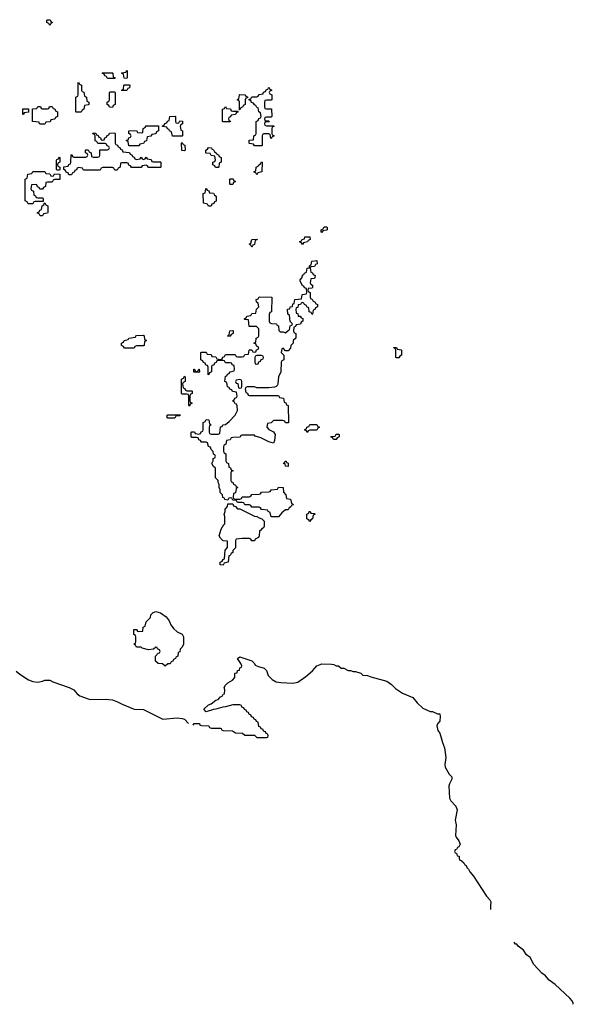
# Model space of a CAD drawing. Header units: inches. Extents: x 2808529 to 2951249, y 860290 to 1033701.
# Tile 109 of 153: x 2898540 to 2903140, y 1009180 to 1017354. Entities that reach past the tile are written whole.
import ezdxf

# ---------------------------------------------------------------- set-up
doc = ezdxf.new("R2010")
doc.units = ezdxf.units.IN
doc.header["$MEASUREMENT"] = 0
for name, color, linetype in [('C8091', 7, 'Continuous'), ('C9000', 7, 'Continuous'), ('C9001', 7, 'Continuous')]:
    doc.layers.add(name, color=color, linetype=linetype)

msp = doc.modelspace()

# ---------------------------------------------------------------- linework, layer by layer
at = {"layer": 'C8091', "color": 6}
for points in [[(2898790, 1017306), (2898782, 1017322), (2898766, 1017330), (2898766, 1017350), (2898770, 1017354), (2898792.7, 1017352.7), (2898798, 1017338), (2898814, 1017330), (2898798, 1017322)], [(2899270, 1016866), (2899262, 1016882), (2899247.3, 1016887.3), (2899242, 1016902), (2899226, 1016910), (2899230, 1016914), (2899310, 1016914), (2899314, 1016910), (2899318, 1016878), (2899332.7, 1016872.7), (2899330, 1016866)], [(2899430, 1016866), (2899407.3, 1016867.3), (2899402, 1016902), (2899386, 1016910), (2899390, 1016914), (2899422, 1016918), (2899430, 1016934), (2899434, 1016930), (2899434, 1016870)], [(2899010, 1016586), (2899006, 1016590), (2899006, 1016710), (2899022, 1016718), (2899026, 1016730), (2899026, 1016830), (2899030, 1016834), (2899038, 1016818), (2899054, 1016810), (2899054, 1016770), (2899058, 1016758), (2899072.7, 1016752.7), (2899078, 1016718), (2899094, 1016710), (2899098, 1016678), (2899114, 1016670), (2899114, 1016650), (2899110, 1016646), (2899078, 1016642), (2899074, 1016610), (2899058, 1016602), (2899050, 1016586)], [(2899310, 1016626), (2899287.3, 1016627.3), (2899282, 1016642), (2899266, 1016650), (2899266, 1016670), (2899282, 1016678), (2899286, 1016690), (2899286, 1016750), (2899290, 1016754), (2899330, 1016754), (2899334, 1016750), (2899334, 1016650), (2899318, 1016642)], [(2899390, 1016766), (2899386, 1016770), (2899402, 1016778), (2899406, 1016810), (2899410, 1016814), (2899450, 1016814), (2899454, 1016810), (2899452.7, 1016787.3), (2899438, 1016782), (2899430, 1016766)], [(2898570, 1016566), (2898566, 1016570), (2898567.3, 1016612.7), (2898612.7, 1016612.7), (2898612.7, 1016587.3), (2898578, 1016582)], [(2898750, 1016486), (2898712.7, 1016487.3), (2898706, 1016490), (2898702, 1016502), (2898646, 1016510), (2898647.3, 1016612.7), (2898682, 1016618), (2898690, 1016634), (2898712.7, 1016632.7), (2898718, 1016618), (2898730, 1016614), (2898770, 1016614), (2898782, 1016618), (2898787.3, 1016632.7), (2898810, 1016634), (2898818, 1016618), (2898832.7, 1016612.7), (2898838, 1016598), (2898854, 1016590), (2898854, 1016550), (2898838, 1016542), (2898832.7, 1016527.3), (2898798, 1016522), (2898792.7, 1016507.3), (2898758, 1016502)], [(2899850, 1016494), (2899862, 1016498), (2899870, 1016514), (2899892.7, 1016512.7), (2899894, 1016490), (2899878, 1016482), (2899874, 1016470), (2899878, 1016438), (2899894, 1016430), (2899894, 1016390), (2899890, 1016386), (2899810, 1016386), (2899802, 1016422), (2899786, 1016430), (2899782, 1016442), (2899767.3, 1016447.3), (2899762, 1016462), (2899727.3, 1016467.3), (2899727.3, 1016472.7), (2899742, 1016478), (2899747.3, 1016492.7), (2899762, 1016498), (2899767.3, 1016512.7), (2899782, 1016518), (2899788.4, 1016551.6), (2899830, 1016554), (2899834, 1016550), (2899834, 1016510), (2899838, 1016498)], [(2899510, 1016194), (2899542, 1016198), (2899550, 1016214), (2899558, 1016198), (2899570, 1016194), (2899582, 1016198), (2899590, 1016214), (2899598, 1016198), (2899632.7, 1016192.7), (2899638, 1016178), (2899650, 1016174), (2899710, 1016174), (2899714, 1016170), (2899714, 1016130), (2899710, 1016126), (2899610, 1016126), (2899602, 1016142), (2899590, 1016146), (2899558, 1016142), (2899550, 1016126), (2899470, 1016126), (2899462, 1016142), (2899447.3, 1016147.3), (2899442, 1016162), (2899430, 1016166), (2899390, 1016166), (2899378, 1016162), (2899374, 1016130), (2899358, 1016122), (2899350, 1016106), (2899330, 1016106), (2899322, 1016122), (2899310, 1016126), (2899230, 1016126), (2899218, 1016122), (2899210, 1016106), (2899070, 1016106), (2899062, 1016122), (2899030, 1016126), (2899018, 1016122), (2899012.7, 1016107.3), (2898998, 1016102), (2898992.7, 1016087.3), (2898978, 1016082), (2898970, 1016066), (2898947.3, 1016067.3), (2898942, 1016082), (2898927.3, 1016087.3), (2898922, 1016102), (2898906, 1016110), (2898907.3, 1016132.7), (2898942, 1016138), (2898947.3, 1016152.7), (2898962, 1016158), (2898966, 1016170), (2898967.3, 1016232.7), (2898974, 1016234), (2898978, 1016218), (2898990, 1016214), (2899090, 1016214), (2899102, 1016218), (2899106, 1016230), (2899102, 1016242), (2899086, 1016250), (2899086, 1016270), (2899090, 1016274), (2899110, 1016274), (2899118, 1016258), (2899134, 1016250), (2899138, 1016218), (2899150, 1016214), (2899190, 1016214), (2899202, 1016218), (2899206, 1016230), (2899207.3, 1016272.7), (2899270, 1016274), (2899282, 1016278), (2899286, 1016290), (2899282, 1016302), (2899267.3, 1016307.3), (2899262, 1016322), (2899250, 1016326), (2899190, 1016326), (2899182, 1016342), (2899167.3, 1016347.3), (2899166, 1016390), (2899162, 1016402), (2899147.3, 1016407.3), (2899150, 1016414), (2899172.7, 1016412.7), (2899178, 1016398), (2899192.7, 1016392.7), (2899198, 1016378), (2899212.7, 1016372.7), (2899218, 1016358), (2899230, 1016354), (2899242, 1016358), (2899247.3, 1016372.7), (2899262, 1016378), (2899267.3, 1016392.7), (2899282, 1016398), (2899287.3, 1016412.7), (2899330, 1016414), (2899334, 1016410), (2899334, 1016330), (2899338, 1016318), (2899352.7, 1016312.7), (2899358, 1016298), (2899372.7, 1016292.7), (2899378, 1016278), (2899392.7, 1016272.7), (2899398, 1016258), (2899452.7, 1016252.7), (2899458, 1016238), (2899472.7, 1016232.7), (2899478, 1016218), (2899492.7, 1016212.7), (2899498, 1016198)], [(2899530, 1016306), (2899447.3, 1016307.3), (2899442, 1016342), (2899426, 1016350), (2899442, 1016358), (2899447.3, 1016372.7), (2899462, 1016378), (2899466, 1016390), (2899462, 1016402), (2899446, 1016410), (2899447.3, 1016432.7), (2899510, 1016434), (2899518, 1016418), (2899550, 1016414), (2899562, 1016418), (2899566, 1016450), (2899582, 1016458), (2899590, 1016474), (2899692.7, 1016472.7), (2899694, 1016430), (2899678, 1016422), (2899670, 1016406), (2899638, 1016402), (2899630, 1016386), (2899598, 1016382), (2899592.7, 1016347.3), (2899578, 1016342), (2899570, 1016326), (2899538, 1016322)], [(2899910, 1016266), (2899888.4, 1016268.4), (2899886, 1016330), (2899890, 1016334), (2899898, 1016318), (2899911.6, 1016311.6), (2899914, 1016270)], [(2898850, 1016106), (2898846, 1016110), (2898847.3, 1016187.3), (2898850, 1016194), (2898862, 1016198), (2898870, 1016214), (2898874, 1016210), (2898874, 1016170), (2898858, 1016162), (2898854, 1016150), (2898858, 1016138), (2898874, 1016130), (2898874, 1016110), (2898870, 1016106)], [(2898810, 1016054), (2898822, 1016058), (2898830, 1016074), (2898872.7, 1016072.7), (2898872.7, 1016027.3), (2898830, 1016026), (2898818, 1016022), (2898810, 1016006), (2898770, 1016006), (2898758, 1016002), (2898754, 1015970), (2898738, 1015962), (2898730, 1015946), (2898707.3, 1015947.3), (2898702, 1015962), (2898687.3, 1015967.3), (2898682, 1015982), (2898670, 1015986), (2898638, 1015982), (2898634, 1015950), (2898638, 1015938), (2898654, 1015930), (2898658, 1015898), (2898672.7, 1015892.7), (2898678, 1015878), (2898690, 1015874), (2898730, 1015874), (2898734, 1015870), (2898734, 1015846), (2898670, 1015846), (2898658, 1015842), (2898650, 1015826), (2898610, 1015826), (2898602, 1015842), (2898586, 1015850), (2898586, 1016030), (2898602, 1016038), (2898607.3, 1016072.7), (2898642, 1016078), (2898650, 1016094), (2898750, 1016094), (2898758, 1016078), (2898790, 1016074), (2898798, 1016058)], [(2898710, 1015726), (2898702, 1015742), (2898686, 1015750), (2898702, 1015758), (2898707.3, 1015772.7), (2898722, 1015778), (2898726, 1015810), (2898742, 1015818), (2898746, 1015834), (2898750, 1015834), (2898758, 1015818), (2898774, 1015810), (2898772.7, 1015752.7), (2898770, 1015748), (2898738, 1015742), (2898730, 1015726)], [(2899410, 1014626), (2899402, 1014642), (2899386, 1014650), (2899386, 1014670), (2899402, 1014678), (2899408.7, 1014691.3), (2899442, 1014698), (2899446, 1014710), (2899502, 1014718), (2899506, 1014730), (2899512.7, 1014732.7), (2899570, 1014734), (2899574, 1014730), (2899578, 1014698), (2899594, 1014690), (2899578, 1014682), (2899574, 1014650), (2899570, 1014646), (2899510, 1014646), (2899498, 1014642), (2899490, 1014626)], [(2899930, 1014274), (2899970, 1014274), (2899974, 1014270), (2899974, 1014250), (2899958, 1014242), (2899954, 1014230), (2899954, 1014190), (2899958, 1014178), (2899974, 1014170), (2899958, 1014162), (2899950, 1014146), (2899946, 1014150), (2899946, 1014230), (2899942, 1014242), (2899930, 1014246), (2899890, 1014246), (2899886, 1014250), (2899886, 1014370), (2899902, 1014378), (2899910, 1014394), (2899914, 1014390), (2899914, 1014350), (2899898, 1014342), (2899894, 1014330), (2899898, 1014298), (2899912.7, 1014292.7), (2899918, 1014278)], [(2899770, 1014046), (2899766, 1014050), (2899766, 1014070), (2899770, 1014074), (2899872.7, 1014072.7), (2899870, 1014066), (2899838, 1014062), (2899830, 1014046)], [(2899750, 1011988), (2899727.3, 1012007.3), (2899690, 1012008.7), (2899668, 1012030), (2899668, 1012070), (2899690, 1012094), (2899702, 1012098), (2899706, 1012110), (2899702, 1012122), (2899686, 1012130), (2899682, 1012142), (2899670, 1012146), (2899651.6, 1012128.4), (2899610, 1012122), (2899558, 1012138), (2899550, 1012146), (2899510, 1012146), (2899502, 1012162), (2899488, 1012170), (2899502, 1012178), (2899506, 1012190), (2899506, 1012230), (2899502, 1012242), (2899488, 1012250), (2899487.3, 1012292.7), (2899512, 1012292), (2899518, 1012278), (2899530, 1012274), (2899562, 1012278), (2899566, 1012310), (2899582, 1012318), (2899590, 1012354), (2899626, 1012390), (2899630, 1012414), (2899650, 1012434), (2899670, 1012442), (2899710.9, 1012430.9), (2899758, 1012398), (2899783.5, 1012363.5), (2899796, 1012330), (2899818.8, 1012298.8), (2899850, 1012271.3), (2899890, 1012252), (2899902, 1012230), (2899902, 1012170), (2899890, 1012146), (2899872.7, 1012127.3), (2899870, 1012106), (2899858, 1012102), (2899854, 1012070), (2899838, 1012062), (2899834, 1012050), (2899818, 1012042), (2899814, 1012030), (2899798, 1012022), (2899790, 1012006), (2899770, 1012006)]]:
    msp.add_lwpolyline(points, close=True, dxfattribs=at)
for points in [[(2900000, 1014426.9), (2899987.3, 1014427.3), (2899987.3, 1014452.7), (2899992.7, 1014452.7), (2899998, 1014438), (2900000, 1014437.3)], [(2900000, 1013886), (2899970, 1013886), (2899966, 1013890), (2899966, 1013930), (2899970, 1013934), (2899992.7, 1013932.7), (2899998, 1013918), (2900000, 1013917.8)], [(2898510, 1011946), (2898540.4, 1011920.4), (2898614.4, 1011874.4), (2898650, 1011860.5), (2898690, 1011854.9), (2898730, 1011862), (2898750, 1011870.6), (2898790, 1011871), (2898815.9, 1011855.9), (2898950.4, 1011810.3), (2898990.3, 1011790.3), (2899017.3, 1011757.3), (2899040.3, 1011740.3), (2899110, 1011714.9), (2899130, 1011710.4), (2899250, 1011714), (2899310, 1011707.3), (2899352.5, 1011692.5), (2899390.5, 1011670.5), (2899490, 1011630.6), (2899570, 1011627.3), (2899730, 1011547.3), (2899850, 1011559.1), (2899890, 1011554), (2899910, 1011546), (2899942, 1011510)], [(2899982.8, 1011497.2), (2899990, 1011511), (2900000, 1011511.2)]]:
    msp.add_lwpolyline(points, dxfattribs=at)
at = {"layer": 'C9000', "color": 6}
msp.add_line((2902453.2, 1010000), (2902452.2, 1009967.7), dxfattribs=at)
msp.add_lwpolyline([(2903139.7, 1009180.2), (2903140.4, 1009190), (2903130.3, 1009210), (2903112.2, 1009230), (2902990, 1009344), (2902940.3, 1009380.3), (2902910, 1009416.3), (2902879, 1009439), (2902812.4, 1009510), (2902782.8, 1009570), (2902752.2, 1009592.2), (2902726.8, 1009630), (2902682.9, 1009662.9), (2902670, 1009678.4), (2902660.3, 1009680.3), (2902650, 1009695.5)], dxfattribs=at)
at = {"layer": 'C9001', "color": 6}
for points in [[(2900366, 1016606), (2900366, 1016670), (2900362, 1016682), (2900346, 1016690), (2900362, 1016698), (2900366, 1016730), (2900370, 1016734), (2900411.6, 1016731.6), (2900418, 1016718), (2900432.7, 1016712.7), (2900434, 1016706), (2900418, 1016702), (2900414, 1016690), (2900414, 1016650), (2900398, 1016642), (2900394, 1016630), (2900378, 1016622), (2900370, 1016606)], [(2900630, 1016366), (2900626, 1016370), (2900622, 1016402), (2900610, 1016406), (2900570, 1016406), (2900558, 1016402), (2900554, 1016390), (2900554, 1016310), (2900550, 1016306), (2900490, 1016306), (2900482, 1016322), (2900450, 1016326), (2900446, 1016330), (2900447.3, 1016352.7), (2900482, 1016358), (2900486, 1016390), (2900502, 1016398), (2900506, 1016410), (2900506, 1016510), (2900522, 1016518), (2900527.3, 1016532.7), (2900542, 1016538), (2900546, 1016550), (2900542, 1016582), (2900526, 1016590), (2900522, 1016622), (2900510, 1016626), (2900502, 1016642), (2900490, 1016646), (2900482, 1016662), (2900467.3, 1016667.3), (2900462, 1016682), (2900447.3, 1016687.3), (2900446, 1016694), (2900462, 1016698), (2900470, 1016714), (2900510, 1016714), (2900522, 1016718), (2900530, 1016734), (2900562, 1016738), (2900567.3, 1016752.7), (2900582, 1016758), (2900587.3, 1016772.7), (2900602, 1016778), (2900610, 1016794), (2900618, 1016778), (2900634, 1016770), (2900618, 1016762), (2900614, 1016750), (2900618, 1016738), (2900634, 1016730), (2900634, 1016690), (2900630, 1016686), (2900590, 1016686), (2900578, 1016682), (2900574, 1016670), (2900574, 1016630), (2900578, 1016618), (2900590, 1016614), (2900632.7, 1016612.7), (2900634, 1016550), (2900630, 1016546), (2900590, 1016546), (2900578, 1016542), (2900574, 1016530), (2900578, 1016518), (2900610, 1016514), (2900614, 1016510), (2900610, 1016506), (2900578, 1016502), (2900574, 1016490), (2900578, 1016478), (2900590, 1016474), (2900652.7, 1016472.7), (2900652.7, 1016467.3), (2900638, 1016462), (2900634, 1016450), (2900634, 1016410), (2900638, 1016398), (2900654, 1016390), (2900638, 1016382)], [(2900310, 1016594), (2900354, 1016594), (2900352.7, 1016587.3), (2900338, 1016582), (2900332.7, 1016567.3), (2900298, 1016562), (2900292.7, 1016547.3), (2900278, 1016542), (2900274, 1016530), (2900278, 1016518), (2900292.7, 1016512.7), (2900290, 1016506), (2900230, 1016506), (2900226, 1016510), (2900226, 1016610), (2900242, 1016618), (2900250, 1016634), (2900258, 1016618), (2900292.7, 1016612.7), (2900298, 1016598)], [(2900190, 1016126), (2900167.3, 1016127.3), (2900162, 1016142), (2900146, 1016150), (2900146, 1016170), (2900162, 1016178), (2900166, 1016190), (2900162, 1016222), (2900130, 1016226), (2900122, 1016242), (2900090, 1016246), (2900086, 1016250), (2900086, 1016270), (2900102, 1016278), (2900110, 1016292), (2900134, 1016290), (2900138, 1016278), (2900150, 1016274), (2900158, 1016258), (2900174, 1016250), (2900178, 1016238), (2900192.7, 1016232.7), (2900198, 1016218), (2900214, 1016210), (2900214, 1016170), (2900198, 1016162), (2900194, 1016130)], [(2900510, 1016066), (2900502, 1016082), (2900486, 1016090), (2900502, 1016098), (2900506, 1016130), (2900522, 1016138), (2900526, 1016150), (2900542, 1016158), (2900550, 1016174), (2900554, 1016170), (2900552, 1016090), (2900518, 1016082)], [(2900290, 1015986), (2900286, 1015990), (2900286, 1016030), (2900290, 1016034), (2900312.7, 1016032.7), (2900318, 1016018), (2900334, 1016010), (2900318, 1016002), (2900310, 1015986)], [(2900110, 1015806), (2900102, 1015822), (2900068, 1015830), (2900066, 1015910), (2900082, 1015918), (2900086, 1015950), (2900090, 1015954), (2900098, 1015938), (2900112.7, 1015932.7), (2900118, 1015918), (2900150, 1015914), (2900158, 1015898), (2900174, 1015890), (2900172.7, 1015847.3), (2900158, 1015842), (2900152.7, 1015827.3), (2900138, 1015822), (2900130, 1015806)], [(2901050, 1015588), (2901046, 1015590), (2901046, 1015610), (2901062, 1015618), (2901070, 1015634), (2901090, 1015634), (2901094, 1015630), (2901094, 1015610), (2901090, 1015606), (2901058, 1015602)], [(2900470, 1015466), (2900462, 1015482), (2900446, 1015490), (2900462, 1015498), (2900468, 1015530), (2900512.7, 1015532.7), (2900510, 1015526), (2900498, 1015522), (2900491.3, 1015488.7), (2900478, 1015482)], [(2900890, 1015489), (2900882, 1015502), (2900866, 1015510), (2900882, 1015518), (2900886, 1015530), (2900906, 1015534), (2900910, 1015552), (2900951.1, 1015551.1), (2900954, 1015530), (2900938, 1015522), (2900931.3, 1015508.7), (2900898, 1015502)], [(2900270, 1014726), (2900266, 1014730), (2900282, 1014738), (2900286, 1014770), (2900310, 1014774), (2900314, 1014770), (2900314, 1014750), (2900298, 1014742), (2900290, 1014726)], [(2901670, 1014546), (2901666, 1014550), (2901666, 1014610), (2901662, 1014622), (2901648, 1014630), (2901650, 1014634), (2901670, 1014634), (2901678, 1014618), (2901710, 1014614), (2901714, 1014610), (2901714, 1014570), (2901698, 1014562), (2901690, 1014546)], [(2900550, 1014566), (2900510, 1014566), (2900498, 1014562), (2900494, 1014550), (2900494, 1014510), (2900498, 1014498), (2900510, 1014494), (2900522, 1014498), (2900527.3, 1014512.7), (2900542, 1014518), (2900547.3, 1014532.7), (2900562, 1014538), (2900566, 1014550), (2900562, 1014562)], [(2900370, 1014366), (2900338, 1014362), (2900334, 1014350), (2900338, 1014338), (2900352.7, 1014332.7), (2900358, 1014298), (2900370, 1014294), (2900382, 1014298), (2900386, 1014310), (2900386, 1014350), (2900382, 1014362)], [(2900930, 1013926), (2900922, 1013942), (2900906, 1013950), (2900922, 1013958), (2900926, 1013970), (2900942, 1013978), (2900950, 1013994), (2901010, 1013994), (2901018, 1013978), (2901032, 1013970), (2901018, 1013962), (2901010, 1013946), (2900950, 1013946), (2900938, 1013942)], [(2901170, 1013868), (2901148.4, 1013868.4), (2901142, 1013882), (2901126, 1013890), (2901130, 1013894), (2901162, 1013898), (2901170, 1013914), (2901190, 1013914), (2901194, 1013910), (2901194, 1013890), (2901178, 1013882)], [(2900770, 1013646), (2900750, 1013648), (2900747.3, 1013667.3), (2900729, 1013670), (2900742, 1013678), (2900746, 1013690), (2900754, 1013690), (2900758, 1013678), (2900771.6, 1013671.6)], [(2900350, 1013294), (2900370, 1013294), (2900490, 1013232), (2900511, 1013231), (2900530, 1013218), (2900551, 1013211), (2900571, 1013191), (2900572, 1013150), (2900564.7, 1013135.3), (2900551.6, 1013128.4), (2900544.7, 1013115.3), (2900532, 1013108), (2900531.3, 1013070), (2900523.6, 1013056.4), (2900498, 1013042), (2900490, 1013028), (2900468.4, 1013028.4), (2900462, 1013042), (2900450, 1013046), (2900390, 1013048), (2900338, 1013042), (2900334, 1013030), (2900334, 1012970), (2900312, 1012948), (2900311.3, 1012930), (2900298, 1012922), (2900290, 1012906), (2900278, 1012902), (2900272, 1012850), (2900238, 1012842), (2900230, 1012826), (2900207.3, 1012827.3), (2900206, 1012850), (2900222, 1012858), (2900230, 1012874), (2900242, 1012878), (2900248, 1012950), (2900267.3, 1012972.7), (2900266, 1013026), (2900230, 1013028), (2900208.9, 1013048.9), (2900198, 1013070), (2900214.6, 1013125.4), (2900236.4, 1013163.6), (2900246, 1013170), (2900246, 1013230), (2900238, 1013250), (2900248, 1013270), (2900248, 1013290), (2900267.3, 1013312.7), (2900270, 1013334), (2900310, 1013334), (2900318, 1013318), (2900332.7, 1013312.7)], [(2900950, 1013188), (2900942, 1013202), (2900926, 1013210), (2900926, 1013250), (2900942, 1013258), (2900946, 1013270), (2900952, 1013272), (2900958, 1013258), (2900990, 1013254), (2900994, 1013250), (2900978, 1013242), (2900974, 1013210), (2900958, 1013202)]]:
    msp.add_lwpolyline(points, close=True, dxfattribs=at)
for points in [[(2900000, 1013917.8), (2900030, 1013914), (2900042, 1013918), (2900047.3, 1013932.7), (2900062, 1013938), (2900066, 1013950), (2900066, 1014010), (2900082, 1014018), (2900090, 1014034), (2900112.7, 1014032.7), (2900118, 1013998), (2900132, 1013990), (2900118, 1013982), (2900114, 1013970), (2900114, 1013930), (2900118, 1013918), (2900130, 1013914), (2900190, 1013914), (2900202, 1013918), (2900210, 1013974), (2900222, 1013978), (2900228.7, 1013991.3), (2900250, 1013994), (2900280.4, 1014019.6), (2900329.3, 1014070.7), (2900348.7, 1014110), (2900348, 1014148), (2900342, 1014162), (2900330, 1014166), (2900322, 1014182), (2900308, 1014190), (2900322, 1014198), (2900327.3, 1014212.7), (2900342, 1014218), (2900346, 1014230), (2900342, 1014262), (2900307.3, 1014267.3), (2900302, 1014282), (2900287.3, 1014287.3), (2900282, 1014302), (2900267.3, 1014307.3), (2900262, 1014342), (2900246, 1014350), (2900250, 1014394), (2900262, 1014398), (2900267.3, 1014412.7), (2900282, 1014418), (2900288.4, 1014431.6), (2900322, 1014438), (2900326, 1014450), (2900322, 1014482), (2900306, 1014490), (2900302, 1014502), (2900290, 1014506), (2900250, 1014506), (2900242, 1014522), (2900230, 1014526), (2900190, 1014526), (2900178, 1014522), (2900172.7, 1014507.3), (2900158, 1014502), (2900152.7, 1014487.3), (2900138, 1014482), (2900134, 1014470), (2900134, 1014430), (2900118, 1014422), (2900112.7, 1014407.3), (2900106, 1014406), (2900106, 1014470), (2900102, 1014482), (2900087.3, 1014487.3), (2900082, 1014502), (2900067.3, 1014507.3), (2900062, 1014522), (2900046, 1014530), (2900046, 1014590), (2900050, 1014594), (2900090, 1014594), (2900098, 1014578), (2900130, 1014574), (2900138, 1014558), (2900170, 1014554), (2900178, 1014538), (2900210, 1014534), (2900222, 1014538), (2900227.3, 1014552.7), (2900242, 1014558), (2900250, 1014574), (2900330, 1014574), (2900338, 1014558), (2900350, 1014554), (2900390, 1014554), (2900402, 1014558), (2900410, 1014574), (2900442, 1014578), (2900446, 1014610), (2900450, 1014614), (2900470, 1014614), (2900478, 1014598), (2900490, 1014594), (2900502, 1014598), (2900507.3, 1014612.7), (2900522, 1014618), (2900526, 1014630), (2900507.3, 1014647.3), (2900502, 1014662), (2900486, 1014670), (2900502, 1014678), (2900506, 1014710), (2900522, 1014718), (2900526, 1014730), (2900527.3, 1014787.3), (2900507.3, 1014807.3), (2900447.3, 1014807.3), (2900442, 1014862), (2900410, 1014866), (2900406, 1014870), (2900422, 1014878), (2900428.4, 1014891.6), (2900462, 1014898), (2900470, 1014914), (2900502, 1014918), (2900508.4, 1014951.6), (2900526, 1014970), (2900522, 1015002), (2900508.4, 1015008.4), (2900506, 1015030), (2900522, 1015038), (2900530, 1015054), (2900634, 1015050), (2900632, 1014930), (2900618, 1014922), (2900612.7, 1014907.3), (2900612.7, 1014852.7), (2900618, 1014838), (2900632.7, 1014832.7), (2900674, 1014830), (2900678, 1014818), (2900691.6, 1014811.6), (2900692.7, 1014772.7), (2900703.6, 1014763.6), (2900730, 1014762), (2900750, 1014754), (2900770, 1014774), (2900782, 1014778), (2900788.4, 1014811.6), (2900802, 1014818), (2900806, 1014830), (2900788.4, 1014848.4), (2900782, 1014902), (2900768.4, 1014908.4), (2900766, 1014950), (2900786, 1014954), (2900788, 1014970), (2900806, 1014974), (2900810, 1014994), (2900822, 1014998), (2900826, 1015030), (2900882, 1015038), (2900886, 1015070), (2900890, 1015074), (2900922, 1015078), (2900926, 1015090), (2900922, 1015122), (2900907.3, 1015127.3), (2900902, 1015142), (2900890, 1015146), (2900870, 1015186), (2900870, 1015194), (2900887.3, 1015212.7), (2900890, 1015234), (2900902, 1015238), (2900906, 1015250), (2900922, 1015258), (2900930, 1015292), (2900946, 1015294), (2900950, 1015314), (2900962, 1015318), (2900968, 1015350), (2901010, 1015354), (2901012.7, 1015327.3), (2900998, 1015322), (2900990, 1015306), (2900958, 1015302), (2900954, 1015290), (2900958, 1015258), (2900972.7, 1015252.7), (2900978, 1015238), (2900994, 1015230), (2900992.7, 1015212.7), (2900990, 1015206), (2900958, 1015202), (2900954, 1015170), (2900958, 1015158), (2900974, 1015150), (2900974, 1015130), (2900970, 1015126), (2900938, 1015122), (2900934, 1015110), (2900938, 1015098), (2900954, 1015090), (2900954, 1015050), (2900958, 1015038), (2900970, 1015034), (2900978, 1015018), (2900994, 1015010), (2900998, 1014998), (2901014, 1014990), (2901014, 1014970), (2900998, 1014962), (2900992.7, 1014947.3), (2900978, 1014942), (2900974, 1014910), (2900970, 1014906), (2900962, 1014922), (2900946, 1014930), (2900942, 1014962), (2900926, 1014970), (2900922, 1014982), (2900906, 1014990), (2900902, 1015002), (2900890, 1015006), (2900878, 1015002), (2900874, 1014990), (2900854, 1014986), (2900850, 1014966), (2900838, 1014962), (2900834, 1014950), (2900838, 1014918), (2900850, 1014914), (2900854, 1014894), (2900871.6, 1014891.6), (2900878, 1014878), (2900892.7, 1014872.7), (2900894, 1014850), (2900878, 1014842), (2900872.7, 1014827.3), (2900838, 1014822), (2900832.7, 1014807.3), (2900818, 1014802), (2900814, 1014770), (2900818, 1014758), (2900834, 1014750), (2900834, 1014710), (2900812, 1014690), (2900811.3, 1014670), (2900792, 1014650), (2900790, 1014626), (2900770, 1014606), (2900750, 1014606), (2900730, 1014626), (2900718, 1014622), (2900714, 1014590), (2900734, 1014570), (2900734, 1014530), (2900718, 1014522), (2900714, 1014510), (2900711, 1014430), (2900690.7, 1014389.3), (2900686, 1014330), (2900681, 1014319), (2900670, 1014308), (2900656.9, 1014303.1), (2900610, 1014298), (2900510, 1014298), (2900490, 1014306), (2900430, 1014306), (2900418, 1014302), (2900414, 1014290), (2900418, 1014258), (2900432.7, 1014252.7), (2900438, 1014238), (2900450, 1014234), (2900690, 1014234), (2900698, 1014218), (2900732.7, 1014212.7), (2900738, 1014178), (2900752.7, 1014172.7), (2900758, 1014158), (2900772, 1014150), (2900772.7, 1014007.3), (2900750, 1014006), (2900742, 1014022), (2900727.3, 1014027.3), (2900690, 1014028), (2900650, 1014026), (2900630, 1014008), (2900598, 1014002), (2900594, 1013970), (2900611.6, 1013951.6), (2900650, 1013932), (2900662, 1013910), (2900658, 1013862), (2900650, 1013838), (2900610, 1013849), (2900543.1, 1013883.1), (2900498, 1013898), (2900490, 1013906), (2900390, 1013906), (2900378, 1013902), (2900371.6, 1013888.4), (2900310, 1013886), (2900298, 1013882), (2900290, 1013866), (2900258, 1013862), (2900254, 1013830), (2900238, 1013822), (2900234, 1013810), (2900234, 1013770), (2900238, 1013758), (2900254, 1013750), (2900254, 1013690), (2900258, 1013678), (2900274, 1013670), (2900278, 1013638), (2900292.7, 1013632.7), (2900298, 1013618), (2900314, 1013610), (2900298, 1013602), (2900294, 1013590), (2900294, 1013530), (2900298, 1013518), (2900310, 1013514), (2900318, 1013498), (2900334, 1013490), (2900338, 1013478), (2900354, 1013470), (2900338, 1013462), (2900332.7, 1013427.3), (2900318, 1013422), (2900314, 1013390), (2900318, 1013378), (2900330, 1013374), (2900370, 1013374), (2900382, 1013378), (2900390, 1013394), (2900450, 1013394), (2900462, 1013398), (2900468.4, 1013411.6), (2900530, 1013414), (2900542, 1013418), (2900548.4, 1013431.6), (2900610, 1013434), (2900622, 1013438), (2900628.4, 1013451.6), (2900682, 1013458), (2900690, 1013472), (2900730, 1013471.3), (2900732.7, 1013432.7), (2900752, 1013410), (2900758, 1013378), (2900790, 1013374), (2900798, 1013338), (2900810, 1013334), (2900812, 1013328), (2900798, 1013322), (2900794, 1013310), (2900778, 1013302), (2900770, 1013286), (2900750, 1013286), (2900719.6, 1013260.4), (2900690, 1013226), (2900630, 1013228), (2900622, 1013262), (2900606, 1013270), (2900602, 1013282), (2900548.4, 1013288.4), (2900542, 1013302), (2900530, 1013306), (2900468.4, 1013308.4), (2900462, 1013322), (2900450, 1013326), (2900410, 1013326), (2900402, 1013342), (2900390, 1013346), (2900350, 1013346), (2900342, 1013362), (2900310, 1013366), (2900302, 1013382), (2900290, 1013386), (2900278, 1013382), (2900270, 1013366), (2900246, 1013370), (2900242, 1013382), (2900228.7, 1013388.7), (2900226, 1013410), (2900206, 1013430), (2900206, 1013450), (2900198, 1013470), (2900196.4, 1013496.4), (2900188, 1013512), (2900188, 1013528), (2900166, 1013550), (2900166, 1013630), (2900150, 1013646), (2900138, 1013670), (2900147.3, 1013692.7), (2900148.7, 1013711.3), (2900162, 1013718), (2900166, 1013730), (2900162, 1013742), (2900150, 1013746), (2900148, 1013768), (2900130, 1013786), (2900126, 1013806), (2900108, 1013810), (2900102, 1013842), (2900090, 1013846), (2900050, 1013846), (2900042, 1013862), (2900027.3, 1013867.3), (2900022, 1013882), (2900010, 1013886), (2900000, 1013886)], [(2900000, 1014437.3), (2900010, 1014434), (2900022, 1014438), (2900027.3, 1014452.7), (2900032.7, 1014452.7), (2900034, 1014430), (2900030, 1014426), (2900000, 1014426.9)], [(2900000, 1011511.2), (2900028.4, 1011511.6), (2900034, 1011510), (2900038, 1011498), (2900050, 1011494), (2900111.1, 1011491.1), (2900118, 1011478), (2900130, 1011474), (2900208.4, 1011471.6), (2900214, 1011470), (2900218, 1011458), (2900230, 1011454), (2900308.4, 1011451.6), (2900332.7, 1011432.7), (2900391.6, 1011431.6), (2900410, 1011414), (2900490, 1011414), (2900510, 1011394), (2900590, 1011394), (2900602, 1011398), (2900606, 1011410), (2900602, 1011422), (2900587.3, 1011427.3), (2900582, 1011442), (2900567.3, 1011447.3), (2900562, 1011462), (2900547.3, 1011467.3), (2900542, 1011482), (2900527.3, 1011487.3), (2900522, 1011522), (2900507.3, 1011527.3), (2900502, 1011542), (2900487.3, 1011547.3), (2900482, 1011562), (2900467.3, 1011567.3), (2900462, 1011582), (2900447.3, 1011587.3), (2900442, 1011602), (2900427.3, 1011607.3), (2900422, 1011622), (2900407.3, 1011627.3), (2900402, 1011642), (2900387.3, 1011647.3), (2900382, 1011662), (2900370, 1011666), (2900310, 1011666), (2900251.1, 1011648.9), (2900227.3, 1011647.3), (2900170.9, 1011629.1), (2900150, 1011628.7), (2900090, 1011609), (2900069.4, 1011629.4), (2900110, 1011666), (2900130, 1011674), (2900170, 1011704.7), (2900188.9, 1011711.1), (2900210, 1011734), (2900222, 1011738), (2900230, 1011754), (2900242, 1011758), (2900246, 1011790), (2900238, 1011810), (2900249, 1011830), (2900269, 1011850), (2900308, 1011870), (2900328, 1011892), (2900329, 1011930), (2900347.3, 1011932.7), (2900350, 1011952), (2900366, 1011954), (2900370, 1011974), (2900382, 1011978), (2900386, 1011990), (2900378, 1012010), (2900349.3, 1012050), (2900370, 1012064.7), (2900470, 1012030.6), (2900491, 1012010), (2900496.9, 1011996.9), (2900523.5, 1011983.5), (2900571, 1011970), (2900590.4, 1011950.4), (2900604, 1011910), (2900637.3, 1011877.3), (2900670, 1011857.3), (2900710.6, 1011850.6), (2900810, 1011846.8), (2900850, 1011854), (2900918.4, 1011901.6), (2900971.8, 1011948.2), (2901009.6, 1011990.4), (2901050, 1012006.8), (2901130, 1012004.7), (2901150, 1012001), (2901170.7, 1011990.7), (2901190, 1011990.6), (2901211.3, 1011971.3), (2901234, 1011970), (2901270, 1011951.3), (2901290, 1011951), (2901310, 1011942), (2901330, 1011942), (2901374, 1011930), (2901392, 1011912), (2901430, 1011910.8), (2901458, 1011898), (2901590, 1011862.8), (2901630, 1011834.8), (2901662.8, 1011802.8), (2901722, 1011762), (2901807.1, 1011727.1), (2901842, 1011682), (2901890, 1011638.8), (2901950, 1011611.3), (2901971.1, 1011611.1), (2902012.7, 1011592.7), (2902030, 1011592), (2902034, 1011570), (2902031.3, 1011530), (2902010.8, 1011509.2), (2902007.1, 1011492.9), (2902013.7, 1011453.7), (2902030.6, 1011430), (2902053, 1011353), (2902070.7, 1011310), (2902082, 1011230), (2902073.4, 1011170), (2902076.3, 1011150), (2902110, 1011092), (2902132, 1011070), (2902132, 1011050), (2902111.3, 1011010), (2902106.8, 1010990), (2902110.5, 1010890.5), (2902122.8, 1010870), (2902163.8, 1010823.8), (2902174, 1010794), (2902159.5, 1010710), (2902166, 1010670), (2902162.5, 1010582.5), (2902166.8, 1010566.8), (2902190, 1010536), (2902199.1, 1010510), (2902190, 1010488.7), (2902178, 1010482), (2902170, 1010466), (2902158, 1010462), (2902154, 1010450), (2902158, 1010438), (2902170, 1010434), (2902174, 1010414), (2902191.3, 1010410), (2902192, 1010392), (2902198, 1010378), (2902210, 1010374), (2902211.1, 1010371.1), (2902230, 1010354), (2902238, 1010338), (2902250, 1010331.3), (2902255.3, 1010315.3), (2902270, 1010302), (2902280.7, 1010280.7), (2902310, 1010244.7), (2902418.4, 1010078.4), (2902447.5, 1010047.5), (2902454, 1010030), (2902453.2, 1010000)]]:
    msp.add_lwpolyline(points, dxfattribs=at)

doc.saveas('drawing.dxf')
